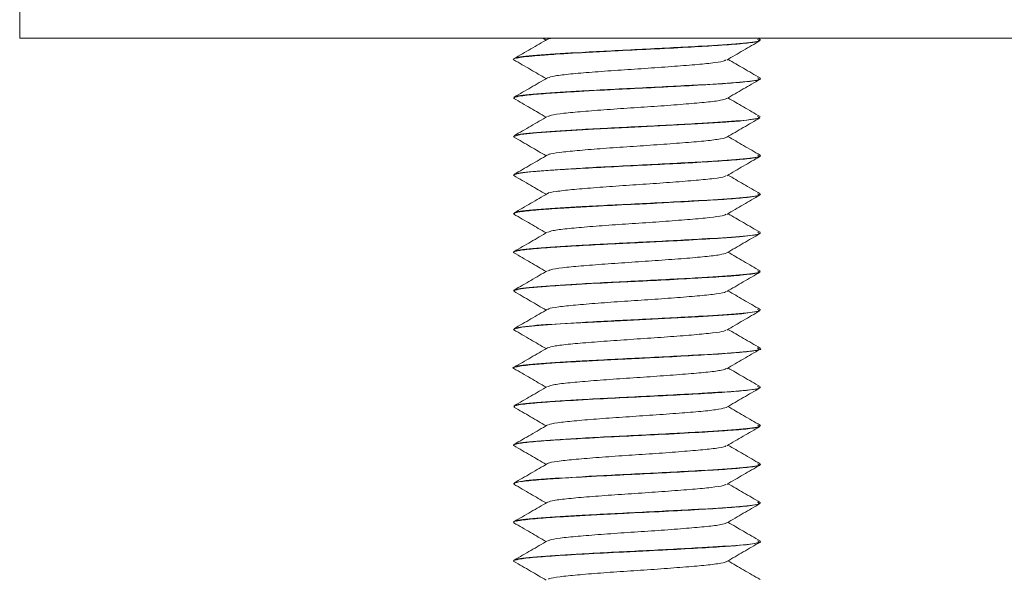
# Model space of a CAD drawing. Header units: millimetres. Extents: x 365 to 1993, y -46 to 1838.
# Tile 33 of 50: x 1223 to 1255, y 1111 to 1129. Entities that reach past the tile are written whole.
import ezdxf

# ---------------------------------------------------------------- set-up
doc = ezdxf.new("R2010")
doc.units = ezdxf.units.MM

msp = doc.modelspace()

# ---------------------------------------------------------------- linework, layer by layer
at = {"color": 7, "linetype": 'Continuous', "lineweight": 15}
for p, q in [((1223.042, 1138.322), (1223.042, 1128.322)), ((1373.042, 1128.322), (1223.042, 1128.322)), ((1239.995, 1128.322), (1240.097, 1128.263)), ((1247.029, 1128.283), (1246.962, 1128.322)), ((1247.042, 1128.258), (1247.042, 1128.268)), ((1239.042, 1127.643), (1239.042, 1127.633)), ((1247.042, 1127.008), (1247.042, 1127.018)), ((1239.042, 1126.393), (1239.042, 1126.383)), ((1247.042, 1125.758), (1247.042, 1125.768)), ((1239.042, 1125.143), (1239.042, 1125.133)), ((1247.042, 1124.508), (1247.042, 1124.518)), ((1239.042, 1123.893), (1239.042, 1123.883)), ((1247.042, 1123.258), (1247.042, 1123.268)), ((1239.042, 1122.643), (1239.042, 1122.633)), ((1247.042, 1122.008), (1247.042, 1122.018)), ((1239.042, 1121.393), (1239.042, 1121.383)), ((1247.042, 1120.758), (1247.042, 1120.768)), ((1239.042, 1120.143), (1239.042, 1120.133)), ((1247.042, 1119.508), (1247.042, 1119.518)), ((1239.042, 1118.893), (1239.042, 1118.883)), ((1247.042, 1118.258), (1247.042, 1118.268)), ((1239.042, 1117.643), (1239.042, 1117.633)), ((1247.042, 1117.008), (1247.042, 1117.018)), ((1239.042, 1116.393), (1239.042, 1116.383)), ((1247.042, 1115.758), (1247.042, 1115.768)), ((1239.042, 1115.143), (1239.042, 1115.133)), ((1247.042, 1114.508), (1247.042, 1114.518)), ((1239.042, 1113.893), (1239.042, 1113.883)), ((1247.042, 1113.258), (1247.042, 1113.268)), ((1239.042, 1112.643), (1239.042, 1112.633)), ((1247.042, 1112.008), (1247.042, 1112.018)), ((1239.042, 1111.393), (1239.042, 1111.383))]:
    msp.add_line(p, q, dxfattribs=at)
at = {"color": 7, "linetype": 'Continuous', "lineweight": 15, "flags": 128}
for points in [[(1239.06, 1125.133), (1239.045, 1125.14), (1239.267, 1125.2), (1239.78, 1125.256), (1240.588, 1125.313), (1241.633, 1125.374), (1242.768, 1125.432), (1243.78, 1125.481), (1245.001, 1125.548), (1245.915, 1125.605), (1246.109, 1125.619), (1246.2, 1125.626), (1246.244, 1125.629), (1246.265, 1125.631), (1246.271, 1125.631), (1246.272, 1125.632), (1246.273, 1125.632), (1246.273, 1125.632), (1246.273, 1125.632), (1246.273, 1125.632), (1246.273, 1125.632), (1246.273, 1125.632), (1246.273, 1125.632), (1246.274, 1125.632), (1246.277, 1125.632), (1246.358, 1125.639), (1246.5, 1125.652), (1246.984, 1125.725), (1247.007, 1125.758)], [(1239.074, 1118.883), (1239.054, 1118.898), (1239.31, 1118.956), (1239.633, 1118.993), (1239.863, 1119.013), (1240.564, 1119.062), (1241.649, 1119.124), (1242.724, 1119.18), (1243.931, 1119.239), (1245.022, 1119.299), (1246, 1119.361), (1246.175, 1119.374), (1246.226, 1119.378), (1246.236, 1119.378), (1246.237, 1119.379), (1246.237, 1119.379), (1246.237, 1119.379), (1246.237, 1119.379), (1246.237, 1119.379), (1246.237, 1119.379), (1246.238, 1119.379), (1246.239, 1119.379), (1246.245, 1119.379), (1246.31, 1119.385), (1246.432, 1119.396), (1246.982, 1119.474), (1247.009, 1119.508)]]:
    msp.add_lwpolyline(points, dxfattribs=at)
at = {"color": 7, "linetype": 'Continuous', "lineweight": 15}
for points, knots in [([(1239.055, 1127.62), (1239.052, 1127.621), (1238.998, 1127.642), (1239.11, 1127.678), (1239.388, 1127.718), (1239.587, 1127.739), (1239.69, 1127.749), (1239.795, 1127.758), (1240.018, 1127.776), (1240.545, 1127.812), (1241.308, 1127.857), (1242.024, 1127.895), (1242.719, 1127.93), (1243.646, 1127.973), (1244.768, 1128.033), (1245.752, 1128.092), (1246.504, 1128.147), (1246.973, 1128.207), (1247.007, 1128.242), (1247.022, 1128.258)], [0, 0, 0, 0, 0.005383, 0.104715, 0.167536, 0.189095, 0.200967, 0.213144, 0.23269, 0.287374, 0.390821, 0.437924, 0.463176, 0.556611, 0.651586, 0.734535, 0.829958, 0.923688, 1, 1, 1, 1]), ([(1240.142, 1128.289), (1239.962, 1128.184), (1239.602, 1127.975), (1239.241, 1127.766), (1239.061, 1127.662)], [0, 0, 0, 0, 0.499592, 1, 1, 1, 1]), ([(1246.94, 1128.284), (1246.978, 1128.269), (1247.086, 1128.225), (1246.452, 1128.149), (1245.139, 1128.062), (1243.234, 1127.964), (1241.278, 1127.868), (1239.866, 1127.78), (1239.133, 1127.71), (1239.142, 1127.672), (1239.144, 1127.663)], [0, 0, 0, 0, 0.076374, 0.215324, 0.351891, 0.514586, 0.676367, 0.813282, 0.952054, 1, 1, 1, 1]), ([(1240.276, 1128.322), (1240.227, 1128.314), (1240.158, 1128.303), (1240.159, 1128.292), (1240.16, 1128.289)], [0, 0, 0, 0, 0.700725, 1, 1, 1, 1]), ([(1245.946, 1127.614), (1246.126, 1127.719), (1246.485, 1127.927), (1246.845, 1128.136), (1247.025, 1128.24)], [0, 0, 0, 0, 0.49976, 1, 1, 1, 1]), ([(1239.051, 1127.62), (1239.231, 1127.516), (1239.579, 1127.313), (1239.928, 1127.111), (1240.097, 1127.013)], [0, 0, 0, 0, 0.516747, 1, 1, 1, 1]), ([(1245.917, 1127.615), (1245.897, 1127.602), (1245.844, 1127.57), (1245.465, 1127.514), (1244.851, 1127.457), (1244.064, 1127.395), (1243.184, 1127.334), (1242.291, 1127.276), (1241.468, 1127.213), (1240.792, 1127.155), (1240.312, 1127.095), (1240.202, 1127.056), (1240.15, 1127.038)], [0, 0, 0, 0, 0.066198, 0.171912, 0.275267, 0.380769, 0.485626, 0.589396, 0.695228, 0.798811, 0.903904, 1, 1, 1, 1]), ([(1247.029, 1127.033), (1246.849, 1127.137), (1246.502, 1127.339), (1246.154, 1127.54), (1245.987, 1127.638)], [0, 0, 0, 0, 0.517493, 1, 1, 1, 1]), ([(1239.075, 1126.37), (1239.064, 1126.383), (1239.033, 1126.417), (1239.394, 1126.473), (1240.044, 1126.53), (1240.943, 1126.585), (1242.034, 1126.647), (1243.237, 1126.705), (1244.362, 1126.76), (1245.386, 1126.82), (1246.275, 1126.876), (1246.826, 1126.937), (1247.059, 1126.982), (1247.024, 1127.003), (1247.016, 1127.008)], [0, 0, 0, 0, 0.0637751, 0.1683769, 0.2529599, 0.3303097, 0.4416396, 0.5244241, 0.6104609, 0.7065862, 0.7904752, 0.8943923, 0.9781084, 1, 1, 1, 1]), ([(1240.142, 1127.039), (1239.962, 1126.934), (1239.602, 1126.725), (1239.241, 1126.516), (1239.061, 1126.412)], [0, 0, 0, 0, 0.499592, 1, 1, 1, 1]), ([(1246.94, 1127.034), (1246.978, 1127.019), (1247.086, 1126.975), (1246.452, 1126.899), (1245.139, 1126.812), (1243.234, 1126.714), (1241.278, 1126.618), (1239.866, 1126.53), (1239.133, 1126.46), (1239.142, 1126.422), (1239.144, 1126.413)], [0, 0, 0, 0, 0.076374, 0.215324, 0.351891, 0.514586, 0.676367, 0.813282, 0.952054, 1, 1, 1, 1]), ([(1245.946, 1126.364), (1246.126, 1126.469), (1246.485, 1126.677), (1246.845, 1126.886), (1247.025, 1126.99)], [0, 0, 0, 0, 0.49976, 1, 1, 1, 1]), ([(1239.051, 1126.37), (1239.231, 1126.266), (1239.579, 1126.063), (1239.928, 1125.861), (1240.097, 1125.763)], [0, 0, 0, 0, 0.516747, 1, 1, 1, 1]), ([(1245.938, 1126.365), (1245.889, 1126.347), (1245.788, 1126.308), (1245.319, 1126.248), (1244.65, 1126.191), (1243.832, 1126.127), (1242.94, 1126.069), (1242.058, 1126.009), (1241.265, 1125.946), (1240.642, 1125.889), (1240.253, 1125.834), (1240.194, 1125.801), (1240.171, 1125.789)], [0, 0, 0, 0, 0.09585, 0.201095, 0.304583, 0.410399, 0.514328, 0.61901, 0.72461, 0.827947, 0.933596, 1, 1, 1, 1]), ([(1247.029, 1125.783), (1246.849, 1125.887), (1246.502, 1126.089), (1246.154, 1126.29), (1245.987, 1126.388)], [0, 0, 0, 0, 0.517493, 1, 1, 1, 1]), ([(1240.142, 1125.789), (1239.962, 1125.684), (1239.602, 1125.475), (1239.241, 1125.266), (1239.061, 1125.162)], [0, 0, 0, 0, 0.499592, 1, 1, 1, 1]), ([(1246.94, 1125.784), (1246.978, 1125.769), (1247.086, 1125.725), (1246.452, 1125.649), (1245.139, 1125.562), (1243.234, 1125.464), (1241.278, 1125.368), (1239.866, 1125.28), (1239.133, 1125.21), (1239.142, 1125.172), (1239.144, 1125.163)], [0, 0, 0, 0, 0.0763737, 0.2153237, 0.3518907, 0.5145858, 0.6763673, 0.8132822, 0.9520539, 1, 1, 1, 1]), ([(1245.946, 1125.114), (1246.126, 1125.219), (1246.485, 1125.427), (1246.845, 1125.636), (1247.025, 1125.74)], [0, 0, 0, 0, 0.49976, 1, 1, 1, 1]), ([(1239.051, 1125.12), (1239.231, 1125.016), (1239.579, 1124.813), (1239.928, 1124.611), (1240.097, 1124.513)], [0, 0, 0, 0, 0.516747, 1, 1, 1, 1]), ([(1245.929, 1125.114), (1245.929, 1125.111), (1245.928, 1125.088), (1245.67, 1125.042), (1245.162, 1124.983), (1244.438, 1124.924), (1243.594, 1124.861), (1242.696, 1124.804), (1241.832, 1124.741), (1241.074, 1124.68), (1240.511, 1124.623), (1240.2, 1124.573), (1240.177, 1124.546), (1240.172, 1124.539)], [0, 0, 0, 0, 0.016891, 0.122896, 0.227596, 0.332077, 0.438141, 0.541823, 0.647533, 0.752832, 0.856781, 0.962923, 1, 1, 1, 1]), ([(1247.029, 1124.533), (1246.849, 1124.637), (1246.502, 1124.839), (1246.154, 1125.04), (1245.987, 1125.138)], [0, 0, 0, 0, 0.517493, 1, 1, 1, 1]), ([(1239.051, 1123.87), (1239.055, 1123.887), (1239.065, 1123.928), (1239.536, 1123.989), (1240.291, 1124.046), (1241.167, 1124.099), (1242.305, 1124.161), (1243.485, 1124.216), (1244.625, 1124.275), (1245.624, 1124.334), (1246.41, 1124.389), (1246.94, 1124.45), (1247.005, 1124.488), (1247.039, 1124.508)], [0, 0, 0, 0, 0.083089, 0.2022, 0.268509, 0.361709, 0.451391, 0.547629, 0.63402, 0.724827, 0.817053, 0.906752, 1, 1, 1, 1]), ([(1240.142, 1124.539), (1239.962, 1124.434), (1239.602, 1124.225), (1239.241, 1124.016), (1239.061, 1123.912)], [0, 0, 0, 0, 0.499592, 1, 1, 1, 1]), ([(1246.94, 1124.534), (1246.978, 1124.519), (1247.086, 1124.475), (1246.452, 1124.399), (1245.139, 1124.312), (1243.234, 1124.214), (1241.278, 1124.118), (1239.866, 1124.03), (1239.133, 1123.96), (1239.142, 1123.922), (1239.144, 1123.913)], [0, 0, 0, 0, 0.076374, 0.215324, 0.351891, 0.514586, 0.676367, 0.813282, 0.952054, 1, 1, 1, 1]), ([(1245.946, 1123.864), (1246.126, 1123.969), (1246.485, 1124.177), (1246.845, 1124.386), (1247.025, 1124.49)], [0, 0, 0, 0, 0.49976, 1, 1, 1, 1]), ([(1239.051, 1123.87), (1239.231, 1123.766), (1239.579, 1123.563), (1239.928, 1123.361), (1240.097, 1123.263)], [0, 0, 0, 0, 0.5167468, 1, 1, 1, 1]), ([(1245.915, 1123.864), (1245.907, 1123.856), (1245.88, 1123.827), (1245.555, 1123.775), (1244.982, 1123.718), (1244.219, 1123.657), (1243.352, 1123.595), (1242.454, 1123.538), (1241.614, 1123.474), (1240.896, 1123.415), (1240.4, 1123.356), (1240.151, 1123.312), (1240.151, 1123.29), (1240.151, 1123.289)], [0, 0, 0, 0, 0.046165, 0.1523, 0.256177, 0.361557, 0.467199, 0.570909, 0.676991, 0.781364, 0.886168, 0.992126, 1, 1, 1, 1]), ([(1247.029, 1123.283), (1246.849, 1123.387), (1246.502, 1123.589), (1246.154, 1123.79), (1245.987, 1123.888)], [0, 0, 0, 0, 0.517493, 1, 1, 1, 1]), ([(1239.079, 1122.633), (1239.069, 1122.639), (1239.03, 1122.665), (1239.309, 1122.711), (1239.869, 1122.768), (1240.501, 1122.808), (1241.141, 1122.847), (1241.905, 1122.889), (1242.748, 1122.932), (1243.456, 1122.965), (1244.214, 1123.004), (1245.149, 1123.055), (1246.098, 1123.114), (1246.745, 1123.174), (1247.048, 1123.224), (1247.019, 1123.251), (1247.012, 1123.258)], [0, 0, 0, 0, 0.0322, 0.126587, 0.216571, 0.297771, 0.332482, 0.3996, 0.49708, 0.533475, 0.569057, 0.68062, 0.77042, 0.863689, 0.967541, 1, 1, 1, 1]), ([(1240.142, 1123.289), (1239.962, 1123.184), (1239.602, 1122.975), (1239.241, 1122.766), (1239.061, 1122.662)], [0, 0, 0, 0, 0.499592, 1, 1, 1, 1]), ([(1246.94, 1123.284), (1246.978, 1123.269), (1247.086, 1123.225), (1246.452, 1123.149), (1245.139, 1123.062), (1243.234, 1122.964), (1241.278, 1122.868), (1239.866, 1122.78), (1239.133, 1122.71), (1239.142, 1122.672), (1239.144, 1122.663)], [0, 0, 0, 0, 0.0763737, 0.2153237, 0.3518907, 0.5145858, 0.6763673, 0.8132822, 0.9520539, 1, 1, 1, 1]), ([(1245.946, 1122.614), (1246.126, 1122.719), (1246.485, 1122.927), (1246.845, 1123.136), (1247.025, 1123.24)], [0, 0, 0, 0, 0.499759, 1, 1, 1, 1]), ([(1239.051, 1122.62), (1239.231, 1122.516), (1239.579, 1122.313), (1239.928, 1122.111), (1240.097, 1122.013)], [0, 0, 0, 0, 0.5167468, 1, 1, 1, 1]), ([(1245.921, 1122.615), (1245.894, 1122.6), (1245.827, 1122.566), (1245.421, 1122.509), (1244.789, 1122.452), (1243.991, 1122.389), (1243.107, 1122.329), (1242.217, 1122.271), (1241.403, 1122.207), (1240.743, 1122.15), (1240.293, 1122.092), (1240.201, 1122.055), (1240.159, 1122.038)], [0, 0, 0, 0, 0.075528, 0.181132, 0.284471, 0.390115, 0.494699, 0.598723, 0.704528, 0.807975, 0.913285, 1, 1, 1, 1]), ([(1247.029, 1122.033), (1246.849, 1122.137), (1246.502, 1122.339), (1246.154, 1122.54), (1245.987, 1122.638)], [0, 0, 0, 0, 0.517493, 1, 1, 1, 1]), ([(1239.057, 1121.37), (1239.052, 1121.372), (1239.007, 1121.395), (1239.141, 1121.436), (1239.632, 1121.498), (1240.411, 1121.554), (1241.393, 1121.611), (1242.335, 1121.662), (1243.065, 1121.697), (1243.554, 1121.72), (1244.094, 1121.748), (1244.874, 1121.789), (1245.592, 1121.833), (1246.095, 1121.867), (1246.564, 1121.906), (1246.974, 1121.954), (1247.009, 1121.992), (1247.023, 1122.008)], [0, 0, 0, 0, 0.011648, 0.108458, 0.199972, 0.290294, 0.380622, 0.468308, 0.516625, 0.551392, 0.583035, 0.645225, 0.743586, 0.781913, 0.81547, 0.926721, 1, 1, 1, 1]), ([(1240.142, 1122.039), (1239.962, 1121.934), (1239.602, 1121.725), (1239.241, 1121.516), (1239.061, 1121.412)], [0, 0, 0, 0, 0.499592, 1, 1, 1, 1]), ([(1246.94, 1122.034), (1246.978, 1122.019), (1247.086, 1121.975), (1246.452, 1121.899), (1245.139, 1121.812), (1243.234, 1121.714), (1241.278, 1121.618), (1239.866, 1121.53), (1239.133, 1121.46), (1239.142, 1121.422), (1239.144, 1121.413)], [0, 0, 0, 0, 0.076374, 0.215324, 0.351891, 0.514586, 0.676367, 0.813282, 0.952054, 1, 1, 1, 1]), ([(1245.946, 1121.364), (1246.126, 1121.469), (1246.485, 1121.677), (1246.845, 1121.886), (1247.025, 1121.99)], [0, 0, 0, 0, 0.49976, 1, 1, 1, 1]), ([(1239.051, 1121.37), (1239.231, 1121.266), (1239.579, 1121.063), (1239.928, 1120.861), (1240.097, 1120.763)], [0, 0, 0, 0, 0.5167468, 1, 1, 1, 1]), ([(1245.946, 1121.365), (1245.887, 1121.345), (1245.767, 1121.304), (1245.269, 1121.243), (1244.585, 1121.186), (1243.758, 1121.122), (1242.863, 1121.064), (1241.986, 1121.003), (1241.203, 1120.941), (1240.599, 1120.884), (1240.236, 1120.83), (1240.19, 1120.8), (1240.174, 1120.789)], [0, 0, 0, 0, 0.104169, 0.209301, 0.313069, 0.419026, 0.522841, 0.627912, 0.733479, 0.836969, 0.942837, 1, 1, 1, 1]), ([(1247.029, 1120.783), (1246.849, 1120.887), (1246.502, 1121.089), (1246.154, 1121.29), (1245.987, 1121.388)], [0, 0, 0, 0, 0.517493, 1, 1, 1, 1]), ([(1239.076, 1120.12), (1239.065, 1120.134), (1239.036, 1120.174), (1239.423, 1120.225), (1239.804, 1120.258), (1239.911, 1120.267), (1239.924, 1120.268), (1239.93, 1120.269), (1239.93, 1120.269), (1239.93, 1120.269), (1239.93, 1120.269), (1239.93, 1120.269), (1239.931, 1120.269), (1239.933, 1120.269), (1239.939, 1120.269), (1239.952, 1120.27), (1239.979, 1120.272), (1240.032, 1120.276), (1240.205, 1120.289), (1240.499, 1120.308), (1241.174, 1120.349), (1242.098, 1120.4), (1243.296, 1120.457), (1244.381, 1120.511), (1245.398, 1120.571), (1246.037, 1120.611), (1246.475, 1120.649), (1246.825, 1120.688), (1247.058, 1120.727), (1247.017, 1120.752), (1247.008, 1120.758)], [0, 0, 0, 0, 0.0701, 0.193559, 0.226783, 0.230527, 0.232445, 0.232475, 0.232491, 0.232494, 0.232495, 0.2325, 0.232511, 0.232597, 0.233297, 0.234693, 0.237491, 0.24308, 0.254261, 0.297931, 0.337169, 0.448535, 0.525002, 0.616601, 0.704003, 0.790611, 0.8208, 0.879168, 0.971873, 1, 1, 1, 1]), ([(1240.142, 1120.789), (1239.962, 1120.684), (1239.602, 1120.475), (1239.241, 1120.266), (1239.061, 1120.162)], [0, 0, 0, 0, 0.499592, 1, 1, 1, 1]), ([(1246.94, 1120.784), (1246.978, 1120.769), (1247.086, 1120.725), (1246.452, 1120.649), (1245.139, 1120.562), (1243.234, 1120.464), (1241.278, 1120.368), (1239.866, 1120.28), (1239.133, 1120.21), (1239.142, 1120.172), (1239.144, 1120.163)], [0, 0, 0, 0, 0.076374, 0.215324, 0.351891, 0.514586, 0.676367, 0.813282, 0.952054, 1, 1, 1, 1]), ([(1245.946, 1120.114), (1246.126, 1120.219), (1246.485, 1120.427), (1246.845, 1120.636), (1247.025, 1120.74)], [0, 0, 0, 0, 0.49976, 1, 1, 1, 1]), ([(1239.051, 1120.12), (1239.231, 1120.016), (1239.579, 1119.813), (1239.928, 1119.611), (1240.097, 1119.513)], [0, 0, 0, 0, 0.516747, 1, 1, 1, 1]), ([(1245.922, 1120.114), (1245.921, 1120.109), (1245.913, 1120.085), (1245.636, 1120.037), (1245.107, 1119.978), (1244.37, 1119.918), (1243.518, 1119.855), (1242.619, 1119.799), (1241.762, 1119.736), (1241.016, 1119.676), (1240.474, 1119.618), (1240.184, 1119.569), (1240.17, 1119.544), (1240.167, 1119.539)], [0, 0, 0, 0, 0.026092, 0.132178, 0.236565, 0.341364, 0.447336, 0.550967, 0.656834, 0.761874, 0.86604, 0.972165, 1, 1, 1, 1]), ([(1247.029, 1119.533), (1246.849, 1119.637), (1246.502, 1119.839), (1246.154, 1120.04), (1245.987, 1120.138)], [0, 0, 0, 0, 0.5174928, 1, 1, 1, 1]), ([(1240.142, 1119.539), (1239.962, 1119.434), (1239.602, 1119.225), (1239.241, 1119.016), (1239.061, 1118.912)], [0, 0, 0, 0, 0.499592, 1, 1, 1, 1]), ([(1246.94, 1119.534), (1246.978, 1119.519), (1247.086, 1119.475), (1246.452, 1119.399), (1245.139, 1119.312), (1243.234, 1119.214), (1241.278, 1119.118), (1239.866, 1119.03), (1239.133, 1118.96), (1239.142, 1118.922), (1239.144, 1118.913)], [0, 0, 0, 0, 0.076374, 0.215324, 0.351891, 0.514586, 0.676367, 0.813282, 0.952054, 1, 1, 1, 1]), ([(1245.946, 1118.864), (1246.126, 1118.969), (1246.485, 1119.177), (1246.845, 1119.386), (1247.025, 1119.49)], [0, 0, 0, 0, 0.49976, 1, 1, 1, 1]), ([(1239.051, 1118.87), (1239.231, 1118.766), (1239.579, 1118.563), (1239.928, 1118.361), (1240.097, 1118.263)], [0, 0, 0, 0, 0.516747, 1, 1, 1, 1]), ([(1245.915, 1118.864), (1245.902, 1118.854), (1245.864, 1118.824), (1245.515, 1118.77), (1244.923, 1118.713), (1244.148, 1118.651), (1243.275, 1118.59), (1242.379, 1118.532), (1241.545, 1118.469), (1240.851, 1118.411), (1240.338, 1118.35), (1240.208, 1118.309), (1240.143, 1118.289)], [0, 0, 0, 0, 0.055427, 0.161453, 0.26512, 0.370642, 0.476008, 0.579778, 0.685832, 0.78987, 0.894897, 1, 1, 1, 1]), ([(1247.029, 1118.283), (1246.849, 1118.387), (1246.502, 1118.589), (1246.154, 1118.79), (1245.987, 1118.888)], [0, 0, 0, 0, 0.517493, 1, 1, 1, 1]), ([(1239.057, 1117.62), (1239.054, 1117.621), (1238.974, 1117.641), (1239.127, 1117.68), (1239.549, 1117.741), (1240.317, 1117.798), (1241.164, 1117.849), (1241.894, 1117.888), (1242.28, 1117.908), (1242.419, 1117.915), (1242.484, 1117.918), (1242.512, 1117.92), (1242.606, 1117.924), (1242.922, 1117.94), (1243.626, 1117.973), (1244.607, 1118.024), (1245.618, 1118.084), (1246.409, 1118.139), (1246.836, 1118.188), (1246.993, 1118.227), (1247.067, 1118.246), (1247.035, 1118.257), (1247.031, 1118.258)], [0, 0, 0, 0, 0.0038, 0.093012, 0.196863, 0.272657, 0.372006, 0.434107, 0.453277, 0.464497, 0.467126, 0.468675, 0.471175, 0.489369, 0.543, 0.6355, 0.723156, 0.816147, 0.907579, 0.948457, 0.994281, 1, 1, 1, 1]), ([(1240.142, 1118.289), (1239.962, 1118.184), (1239.602, 1117.975), (1239.241, 1117.766), (1239.061, 1117.662)], [0, 0, 0, 0, 0.499592, 1, 1, 1, 1]), ([(1246.94, 1118.284), (1246.978, 1118.269), (1247.086, 1118.225), (1246.452, 1118.149), (1245.139, 1118.062), (1243.234, 1117.964), (1241.278, 1117.868), (1239.866, 1117.78), (1239.133, 1117.71), (1239.142, 1117.672), (1239.144, 1117.663)], [0, 0, 0, 0, 0.076374, 0.215324, 0.351891, 0.514586, 0.676367, 0.813282, 0.952054, 1, 1, 1, 1]), ([(1245.946, 1117.614), (1246.126, 1117.719), (1246.485, 1117.927), (1246.845, 1118.136), (1247.025, 1118.24)], [0, 0, 0, 0, 0.49976, 1, 1, 1, 1]), ([(1239.051, 1117.62), (1239.231, 1117.516), (1239.579, 1117.313), (1239.928, 1117.111), (1240.097, 1117.013)], [0, 0, 0, 0, 0.516746, 1, 1, 1, 1]), ([(1245.928, 1117.615), (1245.891, 1117.599), (1245.809, 1117.562), (1245.375, 1117.504), (1244.726, 1117.447), (1243.918, 1117.384), (1243.03, 1117.325), (1242.144, 1117.265), (1241.339, 1117.202), (1240.696, 1117.145), (1240.274, 1117.088), (1240.198, 1117.053), (1240.166, 1117.038)], [0, 0, 0, 0, 0.084874, 0.190332, 0.29371, 0.399458, 0.503728, 0.608058, 0.71379, 0.817157, 0.922643, 1, 1, 1, 1]), ([(1247.029, 1117.033), (1246.849, 1117.137), (1246.502, 1117.339), (1246.154, 1117.54), (1245.987, 1117.638)], [0, 0, 0, 0, 0.517493, 1, 1, 1, 1]), ([(1239.082, 1116.383), (1239.071, 1116.389), (1239.023, 1116.417), (1239.33, 1116.464), (1239.916, 1116.521), (1240.769, 1116.575), (1241.832, 1116.636), (1243.046, 1116.696), (1244.186, 1116.751), (1245.247, 1116.811), (1246.135, 1116.867), (1246.737, 1116.924), (1247.04, 1116.973), (1247.008, 1117), (1246.998, 1117.008)], [0, 0, 0, 0, 0.031776, 0.13621, 0.220917, 0.300181, 0.412066, 0.498313, 0.590511, 0.683975, 0.774483, 0.868641, 0.958276, 1, 1, 1, 1]), ([(1240.142, 1117.039), (1239.962, 1116.934), (1239.602, 1116.725), (1239.241, 1116.516), (1239.061, 1116.412)], [0, 0, 0, 0, 0.499592, 1, 1, 1, 1]), ([(1246.94, 1117.034), (1246.978, 1117.019), (1247.086, 1116.975), (1246.452, 1116.899), (1245.139, 1116.812), (1243.234, 1116.714), (1241.278, 1116.618), (1239.866, 1116.53), (1239.133, 1116.46), (1239.142, 1116.422), (1239.144, 1116.413)], [0, 0, 0, 0, 0.076374, 0.215324, 0.351891, 0.514586, 0.676367, 0.813282, 0.952054, 1, 1, 1, 1]), ([(1245.946, 1116.364), (1246.126, 1116.469), (1246.485, 1116.677), (1246.845, 1116.886), (1247.025, 1116.99)], [0, 0, 0, 0, 0.49976, 1, 1, 1, 1]), ([(1239.051, 1116.37), (1239.231, 1116.266), (1239.579, 1116.063), (1239.928, 1115.861), (1240.097, 1115.763)], [0, 0, 0, 0, 0.516747, 1, 1, 1, 1]), ([(1245.939, 1116.361), (1245.872, 1116.34), (1245.737, 1116.299), (1245.217, 1116.238), (1244.518, 1116.18), (1243.682, 1116.117), (1242.786, 1116.059), (1241.915, 1115.998), (1241.143, 1115.936), (1240.557, 1115.879), (1240.219, 1115.827), (1240.185, 1115.798), (1240.174, 1115.789)], [0, 0, 0, 0, 0.106513, 0.212212, 0.317008, 0.423787, 0.528243, 0.634375, 0.740587, 0.844992, 0.951759, 1, 1, 1, 1]), ([(1247.029, 1115.783), (1246.849, 1115.887), (1246.502, 1116.089), (1246.154, 1116.29), (1245.987, 1116.388)], [0, 0, 0, 0, 0.5174928, 1, 1, 1, 1]), ([(1239.055, 1115.12), (1239.051, 1115.122), (1239.008, 1115.145), (1239.14, 1115.186), (1239.636, 1115.249), (1240.393, 1115.302), (1241.407, 1115.363), (1242.556, 1115.423), (1243.844, 1115.483), (1244.793, 1115.535), (1245.434, 1115.573), (1245.963, 1115.607), (1246.541, 1115.651), (1246.979, 1115.708), (1247.006, 1115.742), (1247.018, 1115.758)], [0, 0, 0, 0, 0.01076, 0.10998, 0.199224, 0.291118, 0.37471, 0.478605, 0.565214, 0.673438, 0.71033, 0.744912, 0.83497, 0.92649, 1, 1, 1, 1]), ([(1240.142, 1115.789), (1239.962, 1115.684), (1239.602, 1115.475), (1239.241, 1115.266), (1239.061, 1115.162)], [0, 0, 0, 0, 0.499592, 1, 1, 1, 1]), ([(1246.94, 1115.784), (1246.978, 1115.769), (1247.086, 1115.725), (1246.452, 1115.649), (1245.139, 1115.562), (1243.234, 1115.464), (1241.278, 1115.368), (1239.866, 1115.28), (1239.133, 1115.21), (1239.142, 1115.172), (1239.144, 1115.163)], [0, 0, 0, 0, 0.076374, 0.215324, 0.351891, 0.514586, 0.676367, 0.813282, 0.952054, 1, 1, 1, 1]), ([(1245.946, 1115.114), (1246.126, 1115.219), (1246.485, 1115.427), (1246.845, 1115.636), (1247.025, 1115.74)], [0, 0, 0, 0, 0.499759, 1, 1, 1, 1]), ([(1239.051, 1115.12), (1239.231, 1115.016), (1239.579, 1114.813), (1239.928, 1114.611), (1240.097, 1114.513)], [0, 0, 0, 0, 0.516747, 1, 1, 1, 1]), ([(1245.918, 1115.114), (1245.914, 1115.108), (1245.898, 1115.081), (1245.6, 1115.031), (1245.05, 1114.974), (1244.301, 1114.913), (1243.442, 1114.85), (1242.543, 1114.794), (1241.694, 1114.731), (1240.96, 1114.671), (1240.439, 1114.612), (1240.169, 1114.566), (1240.162, 1114.542), (1240.161, 1114.539)], [0, 0, 0, 0, 0.035318, 0.141446, 0.245566, 0.350654, 0.456496, 0.560132, 0.666121, 0.770864, 0.875305, 0.981378, 1, 1, 1, 1]), ([(1247.029, 1114.533), (1246.849, 1114.637), (1246.502, 1114.839), (1246.154, 1115.04), (1245.987, 1115.138)], [0, 0, 0, 0, 0.517493, 1, 1, 1, 1]), ([(1240.142, 1114.539), (1239.962, 1114.434), (1239.602, 1114.225), (1239.241, 1114.016), (1239.061, 1113.912)], [0, 0, 0, 0, 0.499592, 1, 1, 1, 1]), ([(1246.94, 1114.534), (1246.978, 1114.519), (1247.086, 1114.475), (1246.452, 1114.399), (1245.139, 1114.312), (1243.234, 1114.214), (1241.278, 1114.118), (1239.866, 1114.03), (1239.133, 1113.96), (1239.142, 1113.922), (1239.144, 1113.913)], [0, 0, 0, 0, 0.076374, 0.215324, 0.351891, 0.514586, 0.676367, 0.813282, 0.952054, 1, 1, 1, 1]), ([(1239.085, 1113.883), (1239.076, 1113.892), (1239.045, 1113.922), (1239.402, 1113.974), (1240.07, 1114.032), (1241.01, 1114.09), (1242.105, 1114.15), (1243.316, 1114.208), (1244.462, 1114.266), (1245.468, 1114.325), (1246.294, 1114.379), (1246.828, 1114.437), (1247.07, 1114.481), (1247.024, 1114.504), (1247.016, 1114.508)], [0, 0, 0, 0, 0.043969, 0.148451, 0.241466, 0.324033, 0.434963, 0.517961, 0.61183, 0.711213, 0.789625, 0.888042, 0.980939, 1, 1, 1, 1]), ([(1245.946, 1113.864), (1246.126, 1113.969), (1246.485, 1114.177), (1246.845, 1114.386), (1247.025, 1114.49)], [0, 0, 0, 0, 0.49976, 1, 1, 1, 1]), ([(1239.051, 1113.87), (1239.231, 1113.766), (1239.579, 1113.563), (1239.928, 1113.361), (1240.097, 1113.263)], [0, 0, 0, 0, 0.516747, 1, 1, 1, 1]), ([(1245.917, 1113.865), (1245.897, 1113.852), (1245.847, 1113.82), (1245.472, 1113.765), (1244.862, 1113.708), (1244.076, 1113.646), (1243.198, 1113.585), (1242.304, 1113.527), (1241.479, 1113.463), (1240.8, 1113.406), (1240.315, 1113.346), (1240.203, 1113.307), (1240.149, 1113.288)], [0, 0, 0, 0, 0.064593, 0.170323, 0.273684, 0.37916, 0.48406, 0.58779, 0.693623, 0.797235, 0.902287, 1, 1, 1, 1]), ([(1247.029, 1113.283), (1246.849, 1113.387), (1246.502, 1113.589), (1246.154, 1113.79), (1245.987, 1113.888)], [0, 0, 0, 0, 0.517493, 1, 1, 1, 1]), ([(1239.057, 1112.633), (1239.052, 1112.635), (1239.011, 1112.656), (1239.222, 1112.699), (1239.752, 1112.759), (1240.363, 1112.799), (1240.793, 1112.826), (1241.151, 1112.847), (1241.763, 1112.882), (1242.749, 1112.932), (1243.904, 1112.986), (1245.039, 1113.049), (1245.977, 1113.106), (1246.676, 1113.165), (1247.026, 1113.219), (1247.016, 1113.249), (1247.014, 1113.258)], [0, 0, 0, 0, 0.011804, 0.103423, 0.202848, 0.292958, 0.3069, 0.330377, 0.394574, 0.467134, 0.570491, 0.666454, 0.754986, 0.850864, 0.954823, 1, 1, 1, 1]), ([(1240.142, 1113.289), (1239.962, 1113.184), (1239.602, 1112.975), (1239.241, 1112.766), (1239.061, 1112.662)], [0, 0, 0, 0, 0.499592, 1, 1, 1, 1]), ([(1246.94, 1113.284), (1246.978, 1113.269), (1247.086, 1113.225), (1246.452, 1113.149), (1245.139, 1113.062), (1243.234, 1112.964), (1241.278, 1112.868), (1239.866, 1112.78), (1239.133, 1112.71), (1239.142, 1112.672), (1239.144, 1112.663)], [0, 0, 0, 0, 0.076374, 0.215324, 0.351891, 0.514586, 0.676367, 0.813282, 0.952054, 1, 1, 1, 1]), ([(1245.946, 1112.614), (1246.126, 1112.719), (1246.485, 1112.927), (1246.845, 1113.136), (1247.025, 1113.24)], [0, 0, 0, 0, 0.49976, 1, 1, 1, 1]), ([(1239.051, 1112.62), (1239.231, 1112.516), (1239.579, 1112.313), (1239.928, 1112.111), (1240.097, 1112.013)], [0, 0, 0, 0, 0.516747, 1, 1, 1, 1]), ([(1247.029, 1112.033), (1246.849, 1112.137), (1246.502, 1112.339), (1246.154, 1112.54), (1245.987, 1112.638)], [0, 0, 0, 0, 0.517493, 1, 1, 1, 1]), ([(1245.936, 1112.615), (1245.89, 1112.597), (1245.791, 1112.559), (1245.327, 1112.499), (1244.662, 1112.442), (1243.845, 1112.378), (1242.953, 1112.32), (1242.071, 1112.26), (1241.276, 1112.197), (1240.65, 1112.14), (1240.256, 1112.085), (1240.195, 1112.051), (1240.171, 1112.039)], [0, 0, 0, 0, 0.094236, 0.199512, 0.30298, 0.408788, 0.512762, 0.617397, 0.723022, 0.826355, 0.931987, 1, 1, 1, 1]), ([(1239.055, 1111.37), (1239.053, 1111.371), (1239.015, 1111.38), (1239.052, 1111.398), (1239.153, 1111.437), (1239.52, 1111.487), (1240.269, 1111.545), (1241.312, 1111.607), (1242.435, 1111.666), (1243.562, 1111.72), (1244.621, 1111.775), (1245.601, 1111.833), (1246.433, 1111.889), (1246.891, 1111.949), (1247.085, 1111.989), (1247.034, 1112.006), (1247.03, 1112.008)], [0, 0, 0, 0, 0.002752, 0.045536, 0.091128, 0.184348, 0.272585, 0.373098, 0.475971, 0.541051, 0.635804, 0.728132, 0.807509, 0.917631, 0.993828, 1, 1, 1, 1]), ([(1240.142, 1112.039), (1239.962, 1111.934), (1239.602, 1111.725), (1239.241, 1111.516), (1239.061, 1111.412)], [0, 0, 0, 0, 0.499592, 1, 1, 1, 1]), ([(1246.94, 1112.034), (1246.978, 1112.019), (1247.086, 1111.975), (1246.452, 1111.899), (1245.139, 1111.812), (1243.234, 1111.714), (1241.278, 1111.618), (1239.866, 1111.53), (1239.133, 1111.46), (1239.142, 1111.422), (1239.144, 1111.413)], [0, 0, 0, 0, 0.0763737, 0.2153237, 0.3518907, 0.5145858, 0.6763673, 0.8132822, 0.9520539, 1, 1, 1, 1]), ([(1245.946, 1111.364), (1246.126, 1111.469), (1246.485, 1111.677), (1246.845, 1111.886), (1247.025, 1111.99)], [0, 0, 0, 0, 0.49976, 1, 1, 1, 1]), ([(1239.051, 1111.37), (1239.231, 1111.266), (1239.579, 1111.063), (1239.928, 1110.861), (1240.097, 1110.763)], [0, 0, 0, 0, 0.516747, 1, 1, 1, 1]), ([(1245.93, 1111.364), (1245.93, 1111.361), (1245.931, 1111.339), (1245.675, 1111.293), (1245.172, 1111.234), (1244.449, 1111.175), (1243.607, 1111.111), (1242.709, 1111.055), (1241.844, 1110.992), (1241.084, 1110.931), (1240.518, 1110.874), (1240.203, 1110.823), (1240.179, 1110.796), (1240.172, 1110.789)], [0, 0, 0, 0, 0.015317, 0.121299, 0.226054, 0.330483, 0.436558, 0.540255, 0.645936, 0.751274, 0.855194, 0.961329, 1, 1, 1, 1]), ([(1247.029, 1110.783), (1246.849, 1110.887), (1246.502, 1111.089), (1246.154, 1111.29), (1245.987, 1111.388)], [0, 0, 0, 0, 0.517493, 1, 1, 1, 1])]:
    msp.add_open_spline(points, degree=3, knots=knots, dxfattribs=at)

doc.saveas('drawing.dxf')
